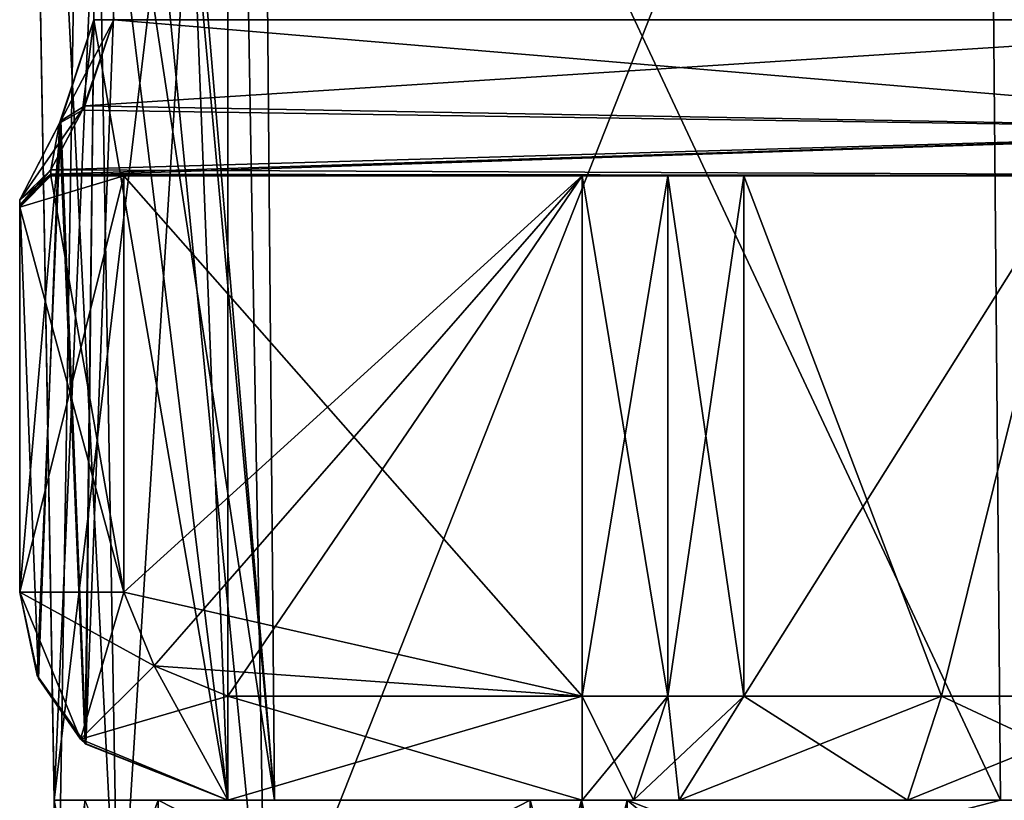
# Model space of a CAD drawing. Header units: millimetres. Extents: x -25 to 25, y -260 to 12.
# Tile 16 of 96: x -24.5 to -15.04, y -112 to -104.5. Entities that reach past the tile are written whole.
import ezdxf

# ---------------------------------------------------------------- set-up
doc = ezdxf.new("R2010")
doc.units = ezdxf.units.MM
doc.header["$LTSCALE"] = 65.185185
for name, color, linetype in [('418', 7, 'CONTINUOUS'), ('421', 7, 'CONTINUOUS'), ('422', 7, 'CONTINUOUS'), ('426', 7, 'CONTINUOUS'), ('427', 7, 'CONTINUOUS'), ('428', 7, 'CONTINUOUS'), ('429', 7, 'CONTINUOUS'), ('430', 7, 'CONTINUOUS'), ('431', 7, 'CONTINUOUS'), ('432', 7, 'CONTINUOUS'), ('433', 7, 'CONTINUOUS'), ('434', 7, 'CONTINUOUS'), ('435', 7, 'CONTINUOUS'), ('436', 7, 'CONTINUOUS'), ('437', 7, 'CONTINUOUS'), ('438', 7, 'CONTINUOUS'), ('439', 7, 'CONTINUOUS'), ('440', 7, 'CONTINUOUS'), ('442', 7, 'CONTINUOUS'), ('449', 7, 'CONTINUOUS'), ('450', 7, 'CONTINUOUS'), ('451', 7, 'CONTINUOUS'), ('452', 7, 'CONTINUOUS'), ('453', 7, 'CONTINUOUS'), ('454', 7, 'CONTINUOUS'), ('455', 7, 'CONTINUOUS'), ('456', 7, 'CONTINUOUS'), ('462', 7, 'CONTINUOUS'), ('465', 7, 'CONTINUOUS'), ('466', 7, 'CONTINUOUS'), ('467', 7, 'CONTINUOUS'), ('535', 7, 'CONTINUOUS'), ('547', 7, 'CONTINUOUS'), ('548', 7, 'CONTINUOUS'), ('592', 7, 'CONTINUOUS'), ('593', 7, 'CONTINUOUS'), ('596', 7, 'CONTINUOUS'), ('597', 7, 'CONTINUOUS'), ('600', 7, 'CONTINUOUS'), ('601', 7, 'CONTINUOUS'), ('604', 7, 'CONTINUOUS'), ('681', 7, 'CONTINUOUS'), ('684', 7, 'CONTINUOUS'), ('692', 7, 'CONTINUOUS'), ('693', 7, 'CONTINUOUS'), ('695', 7, 'CONTINUOUS')]:
    doc.layers.add(name, color=color, linetype=linetype)

msp = doc.modelspace()

# ---------------------------------------------------------------- linework, layer by layer
at = {"layer": '418', "color": 7, "linetype": 'CONTINUOUS'}
for points in [[(-23.5, -110, 104.55), (-23.5, -106, 104.55), (-19.0944, -111, 104.55), (-23.5, -110, 104.55)], [(-23.5, -106, 104.55), (-19.0944, -106, 104.55), (-19.0944, -111, 104.55), (-23.5, -106, 104.55)], [(-23.2071, -110.7071, 104.55), (-23.5, -110, 104.55), (-19.0944, -111, 104.55), (-23.2071, -110.7071, 104.55)], [(-22.5, -111, 104.55), (-23.2071, -110.7071, 104.55), (-19.0944, -111, 104.55), (-22.5, -111, 104.55)]]:
    msp.add_3dface(points, dxfattribs=at)
at = {"layer": '421', "color": 7, "linetype": 'CONTINUOUS'}
for points in [[(-24.5, -110, 113), (-24.5, -106.2292, 113), (-24.5, -106.2822, 112.7525), (-24.5, -110, 113)], [(-24.5, -110, 113), (-24.5, -106.2822, 112.7525), (-24.5, -106.3, 112.5), (-24.5, -110, 113)], [(-24.5, -110, 113), (-24.5, -106.3, 112.5), (-24.5, -106.3, 105.55), (-24.5, -110, 113)], [(-24.5, -110, 113), (-24.5, -106.3, 105.55), (-24.5, -110, 105.55), (-24.5, -110, 113)]]:
    msp.add_3dface(points, dxfattribs=at)
at = {"layer": '422', "color": 7, "linetype": 'CONTINUOUS'}
for points in [[(-22.5, -75.5, 115), (-23.914, -75.5, 114.414), (-22.5, -112, 115), (-22.5, -75.5, 115)], [(-23.914, -75.5, 114.414), (-23.7888, -101.5, 114.5294), (-22.5, -112, 115), (-23.914, -75.5, 114.414)], [(-22.5, -112, 115), (-23.7888, -101.5, 114.5294), (-23.7888, -104.5, 114.5294), (-22.5, -112, 115)], [(-24.1166, -105.4936, 114.1775), (-23.8719, -111.455, 114.4553), (-23.7888, -104.5, 114.5294), (-24.1166, -105.4936, 114.1775)], [(-23.8719, -111.455, 114.4553), (-22.5, -112, 115), (-23.7888, -104.5, 114.5294), (-23.8719, -111.455, 114.4553)], [(-24.5, -106.2292, 113), (-24.3188, -110.831, 113.8319), (-24.1166, -105.4936, 114.1775), (-24.5, -106.2292, 113)], [(-24.3188, -110.831, 113.8319), (-23.8719, -111.455, 114.4553), (-24.1166, -105.4936, 114.1775), (-24.3188, -110.831, 113.8319)], [(-24.5, -110, 113), (-24.3188, -110.831, 113.8319), (-24.5, -106.2292, 113), (-24.5, -110, 113)]]:
    msp.add_3dface(points, dxfattribs=at)
at = {"layer": '426', "color": 7, "linetype": 'CONTINUOUS'}
msp.add_3dface([(-23.7888, -104.5, 114.5294), (-23.7888, -101.5, 114.5294), (-23.5954, -104.5, 114), (-23.7888, -104.5, 114.5294)], dxfattribs=at)
at = {"layer": '427', "color": 7, "linetype": 'CONTINUOUS'}
for points in [[(-24.1166, -105.4936, 114.1775), (-23.7888, -104.5, 114.5294), (-23.8977, -105.3683, 113.7231), (-24.1166, -105.4936, 114.1775)], [(-23.7888, -104.5, 114.5294), (-23.5954, -104.5, 114), (-23.8977, -105.3683, 113.7231), (-23.7888, -104.5, 114.5294)], [(-24.2, -105.941, 112.9167), (-24.1166, -105.4936, 114.1775), (-23.8977, -105.3683, 113.7231), (-24.2, -105.941, 112.9167)], [(-24.5, -106.2292, 113), (-24.1166, -105.4936, 114.1775), (-24.2, -105.941, 112.9167), (-24.5, -106.2292, 113)]]:
    msp.add_3dface(points, dxfattribs=at)
at = {"layer": '428', "color": 7, "linetype": 'CONTINUOUS'}
for points in [[(-23.8977, -105.3683, 113.7231), (-23.5954, -104.5, 114), (-11, -105.5606, 113.5606), (-23.8977, -105.3683, 113.7231)], [(-23.5954, -104.5, 114), (-11, -104.5, 114), (-11, -105.5606, 113.5606), (-23.5954, -104.5, 114)], [(-24.2, -105.941, 112.9167), (-23.8977, -105.3683, 113.7231), (-11, -105.5606, 113.5606), (-24.2, -105.941, 112.9167)], [(-11, -106, 112.5), (-24.2, -105.941, 112.9167), (-11, -105.5606, 113.5606), (-11, -106, 112.5)], [(-24.2, -105.9852, 112.7104), (-24.2, -105.941, 112.9167), (-11, -106, 112.5), (-24.2, -105.9852, 112.7104)], [(-24.2, -106, 112.5), (-24.2, -105.9852, 112.7104), (-11, -106, 112.5), (-24.2, -106, 112.5)]]:
    msp.add_3dface(points, dxfattribs=at)
at = {"layer": '429', "color": 7, "linetype": 'CONTINUOUS'}
for points in [[(-24.5, -106.2292, 113), (-24.2, -105.941, 112.9167), (-24.2, -105.9852, 112.7104), (-24.5, -106.2292, 113)], [(-24.5, -106.2292, 113), (-24.2, -105.9852, 112.7104), (-24.5, -106.2822, 112.7525), (-24.5, -106.2292, 113)], [(-24.2, -105.9852, 112.7104), (-24.2, -106, 112.5), (-24.5, -106.2822, 112.7525), (-24.2, -105.9852, 112.7104)], [(-24.5, -106.2822, 112.7525), (-24.2, -106, 112.5), (-24.5, -106.3, 112.5), (-24.5, -106.2822, 112.7525)]]:
    msp.add_3dface(points, dxfattribs=at)
at = {"layer": '430', "color": 7, "linetype": 'CONTINUOUS'}
for points in [[(-24.5, -106.3, 112.5), (-24.2, -106, 112.5), (-24.2, -106, 105.25), (-24.5, -106.3, 112.5)], [(-24.5, -106.3, 105.55), (-24.5, -106.3, 112.5), (-24.2, -106, 105.25), (-24.5, -106.3, 105.55)]]:
    msp.add_3dface(points, dxfattribs=at)
at = {"layer": '431', "color": 7, "linetype": 'CONTINUOUS'}
for points in [[(-24.5, -106.3, 105.55), (-24.2, -106, 105.25), (-23.5, -110, 104.55), (-24.5, -106.3, 105.55)], [(-23.5, -110, 104.55), (-24.2, -106, 105.25), (-23.5, -106, 104.55), (-23.5, -110, 104.55)], [(-24.5, -110, 105.55), (-24.5, -106.3, 105.55), (-23.5, -110, 104.55), (-24.5, -110, 105.55)]]:
    msp.add_3dface(points, dxfattribs=at)
at = {"layer": '432', "color": 7, "linetype": 'CONTINUOUS'}
for points in [[(-24.2, -106, 112.5), (-11, -106, 112.5), (-11.5, -106, 112.25), (-24.2, -106, 112.5)], [(-24.2, -106, 105.25), (-24.2, -106, 112.5), (-11.5, -106, 112.25), (-24.2, -106, 105.25)], [(-23.5, -106, 104.55), (-24.2, -106, 105.25), (-12.5859, -106, 111.6183), (-23.5, -106, 104.55)], [(-12.5859, -106, 111.6183), (-24.2, -106, 105.25), (-11.5, -106, 112.25), (-12.5859, -106, 111.6183)], [(-19.0944, -106, 104.55), (-23.5, -106, 104.55), (-12.5859, -106, 111.6183), (-19.0944, -106, 104.55)], [(-18.2716, -106, 104.6894), (-19.0944, -106, 104.55), (-12.5859, -106, 111.6183), (-18.2716, -106, 104.6894)], [(-17.5404, -106, 105.0917), (-18.2716, -106, 104.6894), (-12.5859, -106, 111.6183), (-17.5404, -106, 105.0917)], [(-14.3941, -106, 106.4382), (-17.5404, -106, 105.0917), (-12.5859, -106, 111.6183), (-14.3941, -106, 106.4382)]]:
    msp.add_3dface(points, dxfattribs=at)
at = {"layer": '433', "color": 7, "linetype": 'CONTINUOUS'}
for points in [[(-17.5404, -106, 94.9083), (-14.3941, -106, 93.5618), (-24.2, -106, 87.5), (-17.5404, -106, 94.9083)], [(-18.2716, -106, 95.3106), (-17.5404, -106, 94.9083), (-24.2, -106, 87.5), (-18.2716, -106, 95.3106)], [(-24.2, -106, 87.5), (-14.3941, -106, 93.5618), (-12.5859, -106, 89.6183), (-24.2, -106, 87.5)], [(-19.0944, -106, 95.45), (-18.2716, -106, 95.3106), (-24.2, -106, 87.5), (-19.0944, -106, 95.45)], [(-23.5, -106, 95.45), (-19.0944, -106, 95.45), (-24.2, -106, 87.5), (-23.5, -106, 95.45)], [(-24.2, -106, 94.75), (-23.5, -106, 95.45), (-24.2, -106, 87.5), (-24.2, -106, 94.75)], [(-11, -106, 87.5), (-24.2, -106, 87.5), (-11.5, -106, 87.75), (-11, -106, 87.5)], [(-11.5, -106, 87.75), (-24.2, -106, 87.5), (-12.5812, -106, 88.3733), (-11.5, -106, 87.75)], [(-12.5812, -106, 88.3733), (-24.2, -106, 87.5), (-12.5859, -106, 89.6183), (-12.5812, -106, 88.3733)]]:
    msp.add_3dface(points, dxfattribs=at)
at = {"layer": '434', "color": 7, "linetype": 'CONTINUOUS'}
for points in [[(-19.0944, -106, 104.55), (-18.2716, -106, 104.6894), (-19.0944, -111, 104.55), (-19.0944, -106, 104.55)], [(-19.0944, -111, 104.55), (-18.2716, -106, 104.6894), (-18.2716, -111, 104.6893), (-19.0944, -111, 104.55)], [(-18.2716, -106, 104.6894), (-17.5404, -106, 105.0917), (-18.2716, -111, 104.6893), (-18.2716, -106, 104.6894)], [(-17.5404, -106, 105.0917), (-17.5404, -111, 105.0917), (-18.2716, -111, 104.6893), (-17.5404, -106, 105.0917)]]:
    msp.add_3dface(points, dxfattribs=at)
at = {"layer": '435', "color": 7, "linetype": 'CONTINUOUS'}
for points in [[(-19.0944, -112, 105.55), (-19.0944, -111, 104.55), (-18.2716, -111, 104.6893), (-19.0944, -112, 105.55)], [(-19.0944, -112, 105.55), (-18.2716, -111, 104.6893), (-18.6007, -112, 105.6336), (-19.0944, -112, 105.55)], [(-18.2716, -111, 104.6893), (-17.5404, -111, 105.0917), (-18.6007, -112, 105.6336), (-18.2716, -111, 104.6893)], [(-18.6007, -112, 105.6336), (-17.5404, -111, 105.0917), (-18.162, -112, 105.875), (-18.6007, -112, 105.6336)]]:
    msp.add_3dface(points, dxfattribs=at)
at = {"layer": '436', "color": 7, "linetype": 'CONTINUOUS'}
for points in [[(-22.5, -111, 104.55), (-19.0944, -111, 104.55), (-22.5, -112, 105.55), (-22.5, -111, 104.55)], [(-22.5, -112, 105.55), (-19.0944, -111, 104.55), (-19.0944, -112, 105.55), (-22.5, -112, 105.55)]]:
    msp.add_3dface(points, dxfattribs=at)
at = {"layer": '437', "color": 7, "linetype": 'CONTINUOUS'}
for points in [[(-24.5, -110, 105.55), (-23.5, -110, 104.55), (-23.2071, -110.7071, 104.55), (-24.5, -110, 105.55)], [(-24.5, -110, 105.55), (-23.2071, -110.7071, 104.55), (-23.9142, -111.4142, 105.55), (-24.5, -110, 105.55)], [(-23.2071, -110.7071, 104.55), (-22.5, -111, 104.55), (-23.9142, -111.4142, 105.55), (-23.2071, -110.7071, 104.55)], [(-23.9142, -111.4142, 105.55), (-22.5, -111, 104.55), (-22.5, -112, 105.55), (-23.9142, -111.4142, 105.55)]]:
    msp.add_3dface(points, dxfattribs=at)
at = {"layer": '438', "color": 7, "linetype": 'CONTINUOUS'}
for points in [[(-24.3188, -110.831, 113.8319), (-24.5, -110, 113), (-23.9142, -111.4142, 105.55), (-24.3188, -110.831, 113.8319)], [(-24.5, -110, 113), (-24.5, -110, 105.55), (-23.9142, -111.4142, 105.55), (-24.5, -110, 113)], [(-23.8719, -111.455, 114.4553), (-24.3188, -110.831, 113.8319), (-23.9142, -111.4142, 105.55), (-23.8719, -111.455, 114.4553)], [(-23.8719, -111.455, 114.4553), (-23.9142, -111.4142, 105.55), (-22.5, -112, 105.55), (-23.8719, -111.455, 114.4553)], [(-22.5, -112, 115), (-23.8719, -111.455, 114.4553), (-22.5, -112, 105.55), (-22.5, -112, 115)]]:
    msp.add_3dface(points, dxfattribs=at)
at = {"layer": '439', "color": 7, "linetype": 'CONTINUOUS'}
for points in [[(-23.9142, -111.4142, 94.45), (-24.5, -110, 94.45), (-24.3314, -110.802, 86.1962), (-23.9142, -111.4142, 94.45)], [(-24.3314, -110.802, 86.1962), (-24.5, -110, 94.45), (-24.5, -110, 87), (-24.3314, -110.802, 86.1962)], [(-23.8655, -111.4622, 85.5387), (-23.9142, -111.4142, 94.45), (-24.3314, -110.802, 86.1962), (-23.8655, -111.4622, 85.5387)], [(-22.5, -112, 94.45), (-23.9142, -111.4142, 94.45), (-22.5, -112, 85), (-22.5, -112, 94.45)], [(-22.5, -112, 85), (-23.9142, -111.4142, 94.45), (-23.8655, -111.4622, 85.5387), (-22.5, -112, 85)]]:
    msp.add_3dface(points, dxfattribs=at)
at = {"layer": '440', "color": 7, "linetype": 'CONTINUOUS'}
for points in [[(-23.9142, -111.4142, 94.45), (-23.5, -110, 95.45), (-24.5, -110, 94.45), (-23.9142, -111.4142, 94.45)], [(-23.2071, -110.7071, 95.45), (-23.5, -110, 95.45), (-23.9142, -111.4142, 94.45), (-23.2071, -110.7071, 95.45)], [(-22.5, -112, 94.45), (-23.2071, -110.7071, 95.45), (-23.9142, -111.4142, 94.45), (-22.5, -112, 94.45)], [(-22.5, -111, 95.45), (-23.2071, -110.7071, 95.45), (-22.5, -112, 94.45), (-22.5, -111, 95.45)]]:
    msp.add_3dface(points, dxfattribs=at)
at = {"layer": '442', "color": 7, "linetype": 'CONTINUOUS'}
for points in [[(-23.2071, -110.7071, 95.45), (-19.0944, -106, 95.45), (-23.5, -110, 95.45), (-23.2071, -110.7071, 95.45)], [(-23.5, -110, 95.45), (-19.0944, -106, 95.45), (-23.5, -106, 95.45), (-23.5, -110, 95.45)], [(-22.5, -111, 95.45), (-19.0944, -106, 95.45), (-23.2071, -110.7071, 95.45), (-22.5, -111, 95.45)], [(-19.0944, -111, 95.45), (-19.0944, -106, 95.45), (-22.5, -111, 95.45), (-19.0944, -111, 95.45)]]:
    msp.add_3dface(points, dxfattribs=at)
at = {"layer": '449', "color": 7, "linetype": 'CONTINUOUS'}
for points in [[(-17.5404, -106, 105.0917), (-14.3941, -106, 106.4382), (-17.5404, -111, 105.0917), (-17.5404, -106, 105.0917)], [(-17.5404, -111, 105.0917), (-14.3941, -106, 106.4382), (-15.6394, -111, 106.1378), (-17.5404, -111, 105.0917)], [(-17.5404, -111, 94.9083), (-15.6394, -111, 93.8622), (-17.5404, -106, 94.9083), (-17.5404, -111, 94.9083)], [(-17.5404, -106, 94.9083), (-15.6394, -111, 93.8622), (-14.3941, -106, 93.5618), (-17.5404, -106, 94.9083)], [(-14.3941, -106, 106.4382), (-13.5, -111, 106.5), (-15.6394, -111, 106.1378), (-14.3941, -106, 106.4382)], [(-15.6394, -111, 93.8622), (-13.5, -111, 93.5), (-14.3941, -106, 93.5618), (-15.6394, -111, 93.8622)]]:
    msp.add_3dface(points, dxfattribs=at)
at = {"layer": '450', "color": 7, "linetype": 'CONTINUOUS'}
for points in [[(-18.162, -112, 105.875), (-17.5404, -111, 105.0917), (-15.6394, -111, 106.1378), (-18.162, -112, 105.875)], [(-18.162, -112, 105.875), (-15.6394, -111, 106.1378), (-15.9686, -112, 107.0821), (-18.162, -112, 105.875)], [(-15.9686, -112, 92.9179), (-17.5404, -111, 94.9083), (-18.162, -112, 94.125), (-15.9686, -112, 92.9179)], [(-15.6394, -111, 93.8622), (-17.5404, -111, 94.9083), (-15.9686, -112, 92.9179), (-15.6394, -111, 93.8622)], [(-15.6394, -111, 106.1378), (-13.5, -111, 106.5), (-15.9686, -112, 107.0821), (-15.6394, -111, 106.1378)], [(-15.9686, -112, 107.0821), (-13.5, -111, 106.5), (-13.5, -112, 107.5), (-15.9686, -112, 107.0821)], [(-13.5, -112, 92.5), (-15.6394, -111, 93.8622), (-15.9686, -112, 92.9179), (-13.5, -112, 92.5)], [(-13.5, -111, 93.5), (-15.6394, -111, 93.8622), (-13.5, -112, 92.5), (-13.5, -111, 93.5)]]:
    msp.add_3dface(points, dxfattribs=at)
at = {"layer": '451', "color": 7, "linetype": 'CONTINUOUS'}
for points in [[(-18.2716, -111, 95.3107), (-19.0944, -111, 95.45), (-18.6007, -112, 94.3664), (-18.2716, -111, 95.3107)], [(-18.6007, -112, 94.3664), (-19.0944, -111, 95.45), (-19.0944, -112, 94.45), (-18.6007, -112, 94.3664)], [(-18.162, -112, 94.125), (-18.2716, -111, 95.3107), (-18.6007, -112, 94.3664), (-18.162, -112, 94.125)], [(-18.162, -112, 94.125), (-17.5404, -111, 94.9083), (-18.2716, -111, 95.3107), (-18.162, -112, 94.125)]]:
    msp.add_3dface(points, dxfattribs=at)
at = {"layer": '452', "color": 7, "linetype": 'CONTINUOUS'}
for points in [[(-19.0944, -111, 95.45), (-18.2716, -111, 95.3107), (-19.0944, -106, 95.45), (-19.0944, -111, 95.45)], [(-19.0944, -106, 95.45), (-18.2716, -111, 95.3107), (-18.2716, -106, 95.3106), (-19.0944, -106, 95.45)], [(-17.5404, -111, 94.9083), (-17.5404, -106, 94.9083), (-18.2716, -106, 95.3106), (-17.5404, -111, 94.9083)], [(-18.2716, -111, 95.3107), (-17.5404, -111, 94.9083), (-18.2716, -106, 95.3106), (-18.2716, -111, 95.3107)]]:
    msp.add_3dface(points, dxfattribs=at)
at = {"layer": '453', "color": 7, "linetype": 'CONTINUOUS'}
for points in [[(-19.0944, -112, 94.45), (-19.0944, -111, 95.45), (-22.5, -111, 95.45), (-19.0944, -112, 94.45)], [(-19.0944, -112, 94.45), (-22.5, -111, 95.45), (-22.5, -112, 94.45), (-19.0944, -112, 94.45)]]:
    msp.add_3dface(points, dxfattribs=at)
at = {"layer": '454', "color": 7, "linetype": 'CONTINUOUS'}
for points in [[(-11, -105.5606, 86.4394), (-11, -104.5, 86), (-23.8738, -105.3273, 86.2488), (-11, -105.5606, 86.4394)], [(-11, -104.5, 86), (-23.5954, -104.5, 86), (-23.8738, -105.3273, 86.2488), (-11, -104.5, 86)], [(-24.2, -105.941, 87.0833), (-11, -105.5606, 86.4394), (-23.8738, -105.3273, 86.2488), (-24.2, -105.941, 87.0833)], [(-11, -106, 87.5), (-11, -105.5606, 86.4394), (-24.2, -106, 87.5), (-11, -106, 87.5)], [(-24.2, -106, 87.5), (-11, -105.5606, 86.4394), (-24.2, -105.9852, 87.2896), (-24.2, -106, 87.5)], [(-11, -105.5606, 86.4394), (-24.2, -105.941, 87.0833), (-24.2, -105.9852, 87.2896), (-11, -105.5606, 86.4394)]]:
    msp.add_3dface(points, dxfattribs=at)
at = {"layer": '455', "color": 7, "linetype": 'CONTINUOUS'}
for points in [[(-23.7888, -104.5, 85.4706), (-24.104, -105.4712, 85.8054), (-23.5954, -104.5, 86), (-23.7888, -104.5, 85.4706)], [(-23.5954, -104.5, 86), (-24.104, -105.4712, 85.8054), (-23.8738, -105.3273, 86.2488), (-23.5954, -104.5, 86)], [(-24.104, -105.4712, 85.8054), (-24.5, -106.2292, 87), (-23.8738, -105.3273, 86.2488), (-24.104, -105.4712, 85.8054)], [(-24.5, -106.2292, 87), (-24.2, -105.941, 87.0833), (-23.8738, -105.3273, 86.2488), (-24.5, -106.2292, 87)]]:
    msp.add_3dface(points, dxfattribs=at)
at = {"layer": '456', "color": 7, "linetype": 'CONTINUOUS'}
for points in [[(-22.5, -75.5, 85), (-22.5, -112, 85), (-23.8655, -111.4622, 85.5387), (-22.5, -75.5, 85)], [(-22.5, -75.5, 85), (-23.8655, -111.4622, 85.5387), (-23.7888, -104.5, 85.4706), (-22.5, -75.5, 85)], [(-23.7888, -104.5, 85.4706), (-23.8655, -111.4622, 85.5387), (-24.104, -105.4712, 85.8054), (-23.7888, -104.5, 85.4706)], [(-24.3314, -110.802, 86.1962), (-24.5, -110, 87), (-24.104, -105.4712, 85.8054), (-24.3314, -110.802, 86.1962)], [(-24.104, -105.4712, 85.8054), (-24.5, -110, 87), (-24.5, -106.2292, 87), (-24.104, -105.4712, 85.8054)], [(-23.8655, -111.4622, 85.5387), (-24.3314, -110.802, 86.1962), (-24.104, -105.4712, 85.8054), (-23.8655, -111.4622, 85.5387)]]:
    msp.add_3dface(points, dxfattribs=at)
at = {"layer": '462', "color": 7, "linetype": 'CONTINUOUS'}
for points in [[(-24.5, -110, 87), (-24.5, -110, 94.45), (-24.5, -106.2292, 87), (-24.5, -110, 87)], [(-24.5, -106.2292, 87), (-24.5, -110, 94.45), (-24.5, -106.2822, 87.2475), (-24.5, -106.2292, 87)], [(-24.5, -110, 94.45), (-24.5, -106.3, 87.5), (-24.5, -106.2822, 87.2475), (-24.5, -110, 94.45)], [(-24.5, -110, 94.45), (-24.5, -106.3, 94.45), (-24.5, -106.3, 87.5), (-24.5, -110, 94.45)]]:
    msp.add_3dface(points, dxfattribs=at)
at = {"layer": '465', "color": 7, "linetype": 'CONTINUOUS'}
for points in [[(-23.5, -110, 95.45), (-23.5, -106, 95.45), (-24.5, -110, 94.45), (-23.5, -110, 95.45)], [(-24.5, -110, 94.45), (-23.5, -106, 95.45), (-24.5, -106.3, 94.45), (-24.5, -110, 94.45)], [(-23.5, -106, 95.45), (-24.2, -106, 94.75), (-24.5, -106.3, 94.45), (-23.5, -106, 95.45)]]:
    msp.add_3dface(points, dxfattribs=at)
at = {"layer": '466', "color": 7, "linetype": 'CONTINUOUS'}
for points in [[(-24.2, -106, 94.75), (-24.2, -106, 87.5), (-24.5, -106.3, 94.45), (-24.2, -106, 94.75)], [(-24.5, -106.3, 94.45), (-24.2, -106, 87.5), (-24.5, -106.3, 87.5), (-24.5, -106.3, 94.45)]]:
    msp.add_3dface(points, dxfattribs=at)
at = {"layer": '467', "color": 7, "linetype": 'CONTINUOUS'}
for points in [[(-24.5, -106.2292, 87), (-24.5, -106.2822, 87.2475), (-24.2, -105.941, 87.0833), (-24.5, -106.2292, 87)], [(-24.2, -105.941, 87.0833), (-24.5, -106.2822, 87.2475), (-24.2, -105.9852, 87.2896), (-24.2, -105.941, 87.0833)], [(-24.5, -106.3, 87.5), (-24.2, -106, 87.5), (-24.2, -105.9852, 87.2896), (-24.5, -106.3, 87.5)], [(-24.5, -106.2822, 87.2475), (-24.5, -106.3, 87.5), (-24.2, -105.9852, 87.2896), (-24.5, -106.2822, 87.2475)]]:
    msp.add_3dface(points, dxfattribs=at)
at = {"layer": '535', "color": 7, "linetype": 'CONTINUOUS'}
for points in [[(-22.4421, -96.29, 224.4693), (-22.136, -113.8238, 224.1633), (-15.2104, -96.29, 224.4693), (-22.4421, -96.29, 224.4693)], [(-15.2104, -96.29, 224.4693), (-22.136, -113.8238, 224.1633), (-15.0733, -112, 224.1951), (-15.2104, -96.29, 224.4693)], [(-22.136, -113.8238, 224.1633), (-6.5817, -113.8238, 224.1633), (-6.5498, -112, 224.1951), (-22.136, -113.8238, 224.1633)], [(-15.0733, -112, 224.1951), (-22.136, -113.8238, 224.1633), (-6.5498, -112, 224.1951), (-15.0733, -112, 224.1951)]]:
    msp.add_3dface(points, dxfattribs=at)
at = {"layer": '547', "color": 7, "linetype": 'CONTINUOUS'}
for points in [[(-24.4418, -96.29, -22.4696), (-24.1357, -113.8238, -22.1636), (-24.1357, -113.8238, 2.7902), (-24.4418, -96.29, -22.4696)], [(-24.4418, -96.29, -22.4696), (-24.1357, -113.8238, 2.7902), (-24.1236, -114.516, 77.471), (-24.4418, -96.29, -22.4696)], [(-24.4418, -96.29, 84.5096), (-24.4418, -96.29, -22.4696), (-24.1357, -113.8238, 78.4385), (-24.4418, -96.29, 84.5096)], [(-24.1357, -113.8238, 78.4385), (-24.4418, -96.29, -22.4696), (-24.1267, -114.3373, 77.9504), (-24.1357, -113.8238, 78.4385)], [(-24.1267, -114.3373, 77.9504), (-24.4418, -96.29, -22.4696), (-24.1236, -114.516, 77.471), (-24.1267, -114.3373, 77.9504)], [(-24.1675, -112, 84.6467), (-24.4418, -96.29, 84.5096), (-24.1357, -113.8238, 78.4385), (-24.1675, -112, 84.6467)], [(-24.1675, -112, 93.4502), (-24.1675, -112, 84.6467), (-24.1357, -113.8238, 93.4183), (-24.1675, -112, 93.4502)], [(-24.1357, -113.8238, 93.4183), (-24.1675, -112, 84.6467), (-24.1357, -113.8238, 78.4385), (-24.1357, -113.8238, 93.4183)]]:
    msp.add_3dface(points, dxfattribs=at)
at = {"layer": '548', "color": 7, "linetype": 'CONTINUOUS'}
for points in [[(-24.1357, -113.8238, 197.2098), (-24.1357, -113.8238, 222.1636), (-24.4418, -96.29, 115.4904), (-24.1357, -113.8238, 197.2098)], [(-24.4418, -96.29, 115.4904), (-24.1357, -113.8238, 222.1636), (-24.4418, -96.29, 222.4696), (-24.4418, -96.29, 115.4904)], [(-24.1267, -114.3373, 196.721), (-24.1357, -113.8238, 197.2098), (-24.4418, -96.29, 115.4904), (-24.1267, -114.3373, 196.721)], [(-24.1236, -114.516, 196.2413), (-24.1267, -114.3373, 196.721), (-24.4418, -96.29, 115.4904), (-24.1236, -114.516, 196.2413)], [(-24.1236, -114.516, 122.529), (-24.1236, -114.516, 196.2413), (-24.4418, -96.29, 115.4904), (-24.1236, -114.516, 122.529)], [(-24.1267, -114.3373, 122.0496), (-24.1236, -114.516, 122.529), (-24.4418, -96.29, 115.4904), (-24.1267, -114.3373, 122.0496)], [(-24.1357, -113.8238, 121.5615), (-24.1267, -114.3373, 122.0496), (-24.4418, -96.29, 115.4904), (-24.1357, -113.8238, 121.5615)], [(-24.1675, -112, 115.3533), (-24.1357, -113.8238, 121.5615), (-24.4418, -96.29, 115.4904), (-24.1675, -112, 115.3533)], [(-24.1357, -113.8238, 106.5817), (-24.1357, -113.8238, 121.5615), (-24.1675, -112, 115.3533), (-24.1357, -113.8238, 106.5817)], [(-24.1675, -112, 106.5498), (-24.1357, -113.8238, 106.5817), (-24.1675, -112, 115.3533), (-24.1675, -112, 106.5498)]]:
    msp.add_3dface(points, dxfattribs=at)
at = {"layer": '592', "color": 7, "linetype": 'CONTINUOUS'}
for points in [[(-24.1675, -112, 93.4502), (-24.1357, -113.8238, 93.4183), (-23.8428, -113.8288, 94.1252), (-24.1675, -112, 93.4502)], [(-24.1675, -112, 93.4502), (-23.8428, -113.8288, 94.1252), (-23.8747, -112, 94.1572), (-24.1675, -112, 93.4502)], [(-23.1359, -113.8238, 94.4182), (-23.1677, -112, 94.45), (-23.8747, -112, 94.1572), (-23.1359, -113.8238, 94.4182)]]:
    msp.add_3dface(points, dxfattribs=at)
at = {"layer": '593', "color": 7, "linetype": 'CONTINUOUS'}
for points in [[(-23.1359, -113.8238, 94.4182), (-19.5944, -113.8238, 94.4182), (-23.1677, -112, 94.45), (-23.1359, -113.8238, 94.4182)], [(-23.1677, -112, 94.45), (-19.5944, -113.8238, 94.4182), (-19.5944, -112, 94.45), (-23.1677, -112, 94.45)]]:
    msp.add_3dface(points, dxfattribs=at)
at = {"layer": '596', "color": 7, "linetype": 'CONTINUOUS'}
for points in [[(-19.5944, -112, 94.45), (-19.5944, -113.8238, 94.4182), (-19.1112, -113.8238, 94.3364), (-19.5944, -112, 94.45)], [(-19.1007, -112, 94.3664), (-19.5944, -112, 94.45), (-19.1112, -113.8238, 94.3364), (-19.1007, -112, 94.3664)], [(-18.6818, -113.8238, 94.1001), (-19.1007, -112, 94.3664), (-19.1112, -113.8238, 94.3364), (-18.6818, -113.8238, 94.1001)], [(-18.662, -112, 94.125), (-19.1007, -112, 94.3664), (-18.6818, -113.8238, 94.1001), (-18.662, -112, 94.125)]]:
    msp.add_3dface(points, dxfattribs=at)
at = {"layer": '597', "color": 7, "linetype": 'CONTINUOUS'}
for points in [[(-18.662, -112, 94.125), (-18.6818, -113.8238, 94.1001), (-16.479, -113.8238, 92.8878), (-18.662, -112, 94.125)], [(-16.479, -113.8238, 107.1122), (-18.6818, -113.8238, 105.8999), (-13.4275, -112, 107.4781), (-16.479, -113.8238, 107.1122)], [(-13.4275, -112, 107.4781), (-18.6818, -113.8238, 105.8999), (-18.662, -112, 105.875), (-13.4275, -112, 107.4781)], [(-18.662, -112, 94.125), (-16.479, -113.8238, 92.8878), (-14, -113.8238, 92.4682), (-18.662, -112, 94.125)], [(-18.662, -112, 94.125), (-14, -113.8238, 92.4682), (-13.4275, -112, 92.5219), (-18.662, -112, 94.125)], [(-14, -113.8238, 107.5318), (-16.479, -113.8238, 107.1122), (-13.4275, -112, 107.4781), (-14, -113.8238, 107.5318)]]:
    msp.add_3dface(points, dxfattribs=at)
at = {"layer": '600', "color": 7, "linetype": 'CONTINUOUS'}
for points in [[(-19.5944, -112, 105.55), (-19.1007, -112, 105.6336), (-19.5944, -113.8238, 105.5818), (-19.5944, -112, 105.55)], [(-19.5944, -113.8238, 105.5818), (-19.1007, -112, 105.6336), (-19.1112, -113.8238, 105.6636), (-19.5944, -113.8238, 105.5818)], [(-18.662, -112, 105.875), (-18.6818, -113.8238, 105.8999), (-19.1112, -113.8238, 105.6636), (-18.662, -112, 105.875)], [(-19.1007, -112, 105.6336), (-18.662, -112, 105.875), (-19.1112, -113.8238, 105.6636), (-19.1007, -112, 105.6336)]]:
    msp.add_3dface(points, dxfattribs=at)
at = {"layer": '601', "color": 7, "linetype": 'CONTINUOUS'}
for points in [[(-19.5944, -112, 105.55), (-23.1359, -113.8238, 105.5818), (-23.1677, -112, 105.55), (-19.5944, -112, 105.55)], [(-19.5944, -112, 105.55), (-19.5944, -113.8238, 105.5818), (-23.1359, -113.8238, 105.5818), (-19.5944, -112, 105.55)]]:
    msp.add_3dface(points, dxfattribs=at)
at = {"layer": '604', "color": 7, "linetype": 'CONTINUOUS'}
for points in [[(-24.1357, -113.8238, 106.5817), (-24.1675, -112, 106.5498), (-23.8747, -112, 105.8428), (-24.1357, -113.8238, 106.5817)], [(-23.1677, -112, 105.55), (-23.8428, -113.8288, 105.8748), (-23.8747, -112, 105.8428), (-23.1677, -112, 105.55)], [(-23.1677, -112, 105.55), (-23.1359, -113.8238, 105.5818), (-23.8428, -113.8288, 105.8748), (-23.1677, -112, 105.55)]]:
    msp.add_3dface(points, dxfattribs=at)
at = {"layer": '681', "color": 7, "linetype": 'CONTINUOUS'}
for points in [[(-23.4767, -96.29, 84.5096), (-24.1675, -112, 84.6467), (-22.1947, -95.49, 84.5026), (-23.4767, -96.29, 84.5096)], [(-22.1947, -95.49, 84.5026), (-24.1675, -112, 84.6467), (-22.0506, -112, 84.6467), (-22.1947, -95.49, 84.5026)], [(-24.4418, -96.29, 84.5096), (-24.1675, -112, 84.6467), (-23.4767, -96.29, 84.5096), (-24.4418, -96.29, 84.5096)]]:
    msp.add_3dface(points, dxfattribs=at)
at = {"layer": '684', "color": 7, "linetype": 'CONTINUOUS'}
for points in [[(-22.136, -113.8238, -24.1633), (-22.4421, -96.29, -24.4693), (-15.0733, -112, -24.1951), (-22.136, -113.8238, -24.1633)], [(-15.0733, -112, -24.1951), (-22.4421, -96.29, -24.4693), (-15.2104, -96.29, -24.4693), (-15.0733, -112, -24.1951)], [(-6.5498, -112, -24.1951), (-6.5817, -113.8238, -24.1633), (-22.136, -113.8238, -24.1633), (-6.5498, -112, -24.1951)], [(-6.5498, -112, -24.1951), (-22.136, -113.8238, -24.1633), (-15.0733, -112, -24.1951), (-6.5498, -112, -24.1951)]]:
    msp.add_3dface(points, dxfattribs=at)
at = {"layer": '692', "color": 7, "linetype": 'CONTINUOUS'}
for points in [[(-23.8561, -96.29, -23.8837), (-24.1357, -113.8238, -22.1636), (-24.4418, -96.29, -22.4696), (-23.8561, -96.29, -23.8837)], [(-23.55, -113.8288, -23.5775), (-24.1357, -113.8238, -22.1636), (-23.8561, -96.29, -23.8837), (-23.55, -113.8288, -23.5775)], [(-22.4421, -96.29, -24.4693), (-23.55, -113.8288, -23.5775), (-23.8561, -96.29, -23.8837), (-22.4421, -96.29, -24.4693)], [(-22.4421, -96.29, -24.4693), (-22.136, -113.8238, -24.1633), (-23.55, -113.8288, -23.5775), (-22.4421, -96.29, -24.4693)]]:
    msp.add_3dface(points, dxfattribs=at)
at = {"layer": '693', "color": 7, "linetype": 'CONTINUOUS'}
for points in [[(-23.4767, -96.29, 115.4904), (-23.4557, -95.49, 115.4974), (-22.0506, -112, 115.3533), (-23.4767, -96.29, 115.4904)], [(-23.4557, -95.49, 115.4974), (-22.1947, -95.49, 115.4974), (-22.0506, -112, 115.3533), (-23.4557, -95.49, 115.4974)], [(-24.1675, -112, 115.3533), (-24.4418, -96.29, 115.4904), (-22.0506, -112, 115.3533), (-24.1675, -112, 115.3533)], [(-24.4418, -96.29, 115.4904), (-23.4767, -96.29, 115.4904), (-22.0506, -112, 115.3533), (-24.4418, -96.29, 115.4904)]]:
    msp.add_3dface(points, dxfattribs=at)
at = {"layer": '695', "color": 7, "linetype": 'CONTINUOUS'}
for points in [[(-24.1357, -113.8238, 222.1636), (-23.55, -113.8288, 223.5775), (-24.4418, -96.29, 222.4696), (-24.1357, -113.8238, 222.1636)], [(-24.4418, -96.29, 222.4696), (-23.55, -113.8288, 223.5775), (-23.8561, -96.29, 223.8837), (-24.4418, -96.29, 222.4696)], [(-23.55, -113.8288, 223.5775), (-22.136, -113.8238, 224.1633), (-23.8561, -96.29, 223.8837), (-23.55, -113.8288, 223.5775)], [(-23.8561, -96.29, 223.8837), (-22.136, -113.8238, 224.1633), (-22.4421, -96.29, 224.4693), (-23.8561, -96.29, 223.8837)]]:
    msp.add_3dface(points, dxfattribs=at)

doc.saveas('drawing.dxf')
